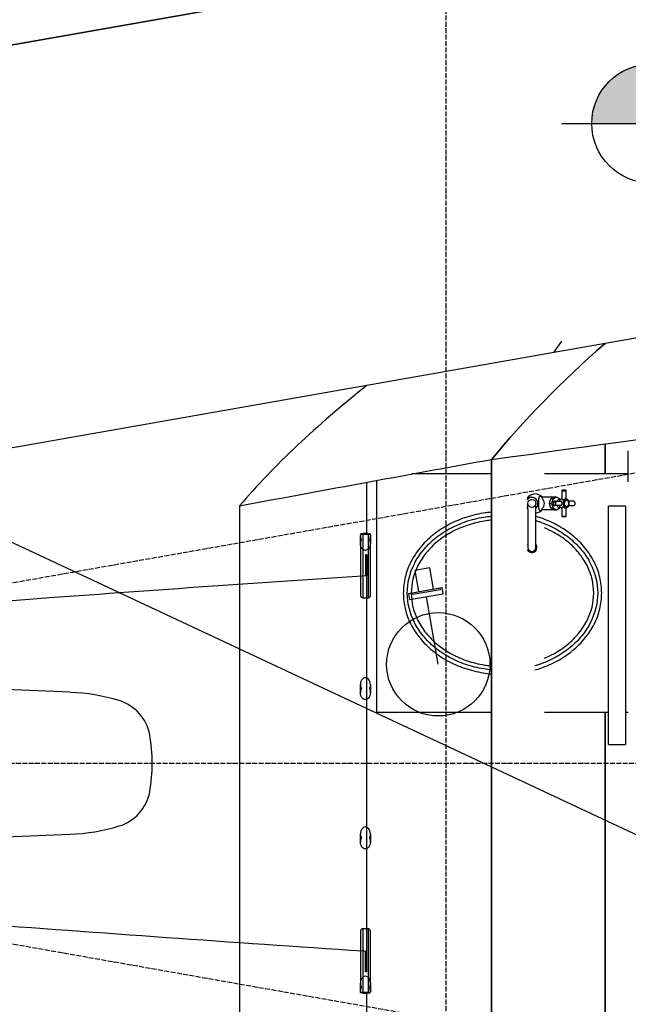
# Model space of a CAD drawing. Extents: x 109676 to 150640, y -94043 to -57043.
# Tile 7 of 39: x 123780 to 125314, y -76150 to -73669. Entities that reach past the tile are written whole.
import ezdxf

# ---------------------------------------------------------------- set-up
doc = ezdxf.new("R2010")
doc.units = 0
doc.linetypes.add('_TRAÇO_-_PONTO', pattern=[16, 12, -2, 0, -2])
doc.layers.get('0').update_dxf_attribs({"linetype": 'CONTINUOUS'})
doc.layers.get('DEFPOINTS').update_dxf_attribs({"linetype": 'CONTINUOUS'})
for name, color, linetype in [('A-ANNO-DIMS', 1, 'CONTINUOUS'), ('A-GLAZ', 6, 'CONTINUOUS'), ('A-MASS', 5, 'CONTINUOUS'), ('A-WALL', 2, 'CONTINUOUS'), ('C-TOPO', 2, 'CONTINUOUS'), ('C-TOPO-MAJR', 2, 'CONTINUOUS'), ('E-LITE-EQPM', 4, 'CONTINUOUS'), ('I-FURN', 2, 'CONTINUOUS'), ('P-SANR-FIXT', 6, 'CONTINUOUS'), ('S-FNDN-FTNG', 4, 'CONTINUOUS'), ('S-GRID', 1, 'CONTINUOUS')]:
    doc.layers.add(name, color=color, linetype=linetype)
doc.styles.add('ARIAL_NARROW_2', font='ARIALN.TTF', dxfattribs={"height": 150})
doc.dimstyles.new('DIAGONAL_-_2_5MM_ARIAL_3', dxfattribs={"dimscale": 304.8, "dimtxt": 153.514646, "dimasz": 0.246063, "dimexe": 0.590551, "dimexo": 0.369094, "dimgap": 0.246063, "dimtad": 1, "dimlfac": 0.001, "dimrnd": 0.01, "dimzin": 0, "dimtxsty": 'ARIAL_NARROW_2', "dimblk1": 'OBLIQUE', "dimblk2": 'OBLIQUE', "dimsah": 1, "dimcen": 0.09, "dimdle": 0.590551, "dimazin": 3, "dimtfac": 1, "dimtdec": 4, "dimtix": 1, "dimtmove": 0, "dimatfit": 3, "dimtvp": 1, "dimtolj": 1, "dimtzin": 0})
doc.dimstyles.new('DIAGONAL_-_2_5MM_ARIAL_4', dxfattribs={"dimscale": 304.8, "dimtxt": 153.514646, "dimasz": 0.246063, "dimexe": 0.590551, "dimexo": 0.369094, "dimgap": 0.246063, "dimtad": 1, "dimlfac": 0.001, "dimrnd": 0.01, "dimzin": 0, "dimtxsty": 'ARIAL_NARROW_2', "dimblk1": 'OBLIQUE', "dimblk2": 'OBLIQUE', "dimsah": 1, "dimcen": 0.09, "dimdle": 0.590551, "dimazin": 3, "dimtfac": 1, "dimtdec": 4, "dimtix": 1, "dimtmove": 0, "dimatfit": 3, "dimtvp": 1, "dimtolj": 1, "dimtzin": 0})

# ---------------------------------------------------------------- blocks, each defined once
blk = doc.blocks.new('BACIA_SANITÁRIA_CAIXA_ACOP')
at = {"layer": 'P-SANR-FIXT'}
for p, q in [((42.4, 0), (42.4, -5)), ((102.4, 0), (42.4, 0)), ((42.4, -5), (52.4, -15)), ((102.4, -5), (42.4, -5)), ((52.4, -15), (52.4, -30)), ((92.4, -15), (52.4, -15)), ((92.4, -15), (102.4, -5)), ((92.4, -30), (92.4, -15)), ((102.4, -5), (102.4, 0)), ((-118.7, -30), (-118.7, -208.3)), ((263.2, -30), (-118.5, -30)), ((-118.5, -30), (-118.5, -55)), ((263.2, -55), (263.2, -30)), ((263.2, -214.1), (263.2, -55)), ((26.5, -200), (118.2, -200)), ((-118.3, -229.2), (-106.4, -512.9)), ((251.2, -512.9), (262.8, -235))]:
    blk.add_line(p, q, dxfattribs=at)
for centre, radius, start, end in [((26.5, -55), 145, 180, 270), ((118.2, -55), 145, 270, 360), ((381.3, -208.3), 500, 180, 182.3918), ((-236.8, -214.1), 500, 357.6082, 360), ((395.3, -492), 502.2, 182.3918, 196.7461), ((-250.6, -492), 502.2, 343.2539, 357.6082), ((20.2, -604.8), 110.5, 196.7461, 259.6895), ((124.5, -604.8), 110.5, 280.3105, 343.2539), ((72.4, -318.3), 401.7, 259.6895, 270), ((72.4, -318.3), 401.7, 270, 280.3105)]:
    blk.add_arc(centre, radius, start, end, dxfattribs=at)
blk = doc.blocks.new('ESPELHO_CRISTAL_COM_MOLDUR')
at = {"layer": 'I-FURN'}
for p, q in [((-300, 0), (300, 0)), ((-300, 0), (-300, -42.7)), ((300, -42.7), (300, 0)), ((300, -42.7), (-300, -42.7))]:
    blk.add_line(p, q, dxfattribs=at)
blk = doc.blocks.new('BANCADA_LINEAR_COM_CUBA_-0')
at = {"layer": 'P-SANR-FIXT'}
for p, q in [((-27.3, 300), (-228.3, 300)), ((317.2, 300), (106, 300)), ((-317.2, 283.7), (-317.2, -300)), ((-317.2, -300), (-27.3, -300)), ((106, -300), (267.2, -300)), ((309.9, -300), (317.2, -300))]:
    blk.add_line(p, q, dxfattribs=at)
blk = doc.blocks.new('CUBA_DE_APOIO_CILÍNDRICA_-')
at = {"layer": 'P-SANR-FIXT'}
for points, knots in [([(-27.5, 203.8), (-34.6, 203.1), (-57.9, 200.2), (-96.3, 190.6), (-139.8, 171.6), (-177.9, 145.9), (-209.2, 114.6), (-232.5, 79), (-246.8, 40.3), (-251.6, 0), (-246.8, -40.3), (-232.5, -79), (-209.2, -114.6), (-177.9, -145.9), (-139.8, -171.6), (-96.3, -190.6), (-57.9, -200.2), (-34.6, -203.1), (-27.5, -203.8)], [3.251669, 3.251669, 3.251669, 3.251669, 3.337942, 3.534292, 3.730641, 3.926991, 4.12334, 4.31969, 4.516039, 4.712389, 4.908739, 5.105088, 5.301438, 5.497787, 5.694137, 5.890486, 6.086836, 6.173109, 6.173109, 6.173109, 6.173109]), ([(-27.5, -193.7), (-34.1, -193.1), (-56.3, -190.3), (-93.1, -181.1), (-135, -162.7), (-171.6, -138.1), (-201.4, -108.2), (-230.8, -63.1), (-246.1, 0), (-230.8, 63.1), (-201.4, 108.2), (-171.6, 138.1), (-138.5, 160.3), (-115.1, 171.3), (-105, 175.3)], [-6.169345, -6.169345, -6.169345, -6.169345, -6.086836, -5.890486, -5.694137, -5.497787, -5.301438, -5.105088, -4.712389, -4.31969, -4.12334, -3.926991, -3.730641, -3.591258, -3.591258, -3.591258, -3.591258]), ([(-30.6, 183.3), (-35.6, 182.8), (-55.7, 180.1), (-81.8, 173.6), (-101.8, 165.9), (-107.8, 163.3)], [3.272992, 3.272992, 3.272992, 3.272992, 3.3379422, 3.5342917, 3.622613, 3.622613, 3.622613, 3.622613]), ([(-104.8, 175.4), (-100.7, 177), (-82.2, 183.8), (-56.3, 190.3), (-34.1, 193.1), (-27.5, 193.7)], [-3.5903916, -3.5903916, -3.5903916, -3.5903916, -3.5342917, -3.3379422, -3.2554333, -3.2554333, -3.2554333, -3.2554333]), ([(84.9, 182.4), (87.4, 181.6), (104.6, 176), (135, 162.7), (171.6, 138.1), (201.4, 108.2), (230.8, 63.1), (246.1, 0), (230.8, -63.1), (201.4, -108.2), (171.6, -138.1), (135, -162.7), (103.7, -176.5), (85.4, -182.2), (81.8, -183.3)], [-2.782667, -2.782667, -2.782667, -2.782667, -2.748894, -2.552544, -2.356194, -2.159845, -1.963495, -1.570796, -1.178097, -0.981748, -0.785398, -0.589049, -0.392699, -0.345349, -0.345349, -0.345349, -0.345349]), ([(173.6, -147.6), (174.6, -146.7), (187.4, -136.4), (209.2, -114.6), (232.5, -79), (246.8, -40.3), (251.6, 0), (246.8, 40.3), (232.5, 79), (209.2, 114.6), (177.9, 145.9), (139.8, 171.6), (107.4, 185.8), (88.5, 191.7), (84.9, 192.8)], [0.767314, 0.767314, 0.767314, 0.767314, 0.785398, 0.981748, 1.178097, 1.374447, 1.570796, 1.767146, 1.963495, 2.159845, 2.356194, 2.552544, 2.748894, 2.795147, 2.795147, 2.795147, 2.795147]), ([(-108.3, 163.1), (-115.5, 160), (-135.6, 150.3), (-165.2, 130.3), (-193.6, 101.9), (-221.4, 59.1), (-235.7, 0), (-221.4, -59.1), (-193.6, -101.9), (-165.9, -129.6), (-143.6, -144.8), (-132.2, -151.3)], [3.624915, 3.624915, 3.624915, 3.624915, 3.730641, 3.926991, 4.12334, 4.31969, 4.712389, 5.105088, 5.301438, 5.497787, 5.679033, 5.679033, 5.679033, 5.679033]), ([(106.3, -164), (114.2, -160.7), (135, -150.7), (165.2, -130.3), (193.6, -101.9), (221.4, -59.1), (235.7, 0), (221.4, 59.1), (193.6, 101.9), (165.2, 130.3), (135, 150.6), (114.2, 160.6), (106.3, 164)], [0.47372, 0.47372, 0.47372, 0.47372, 0.589049, 0.785398, 0.981748, 1.178097, 1.570796, 1.963495, 2.159845, 2.356194, 2.552544, 2.66777, 2.66777, 2.66777, 2.66777]), ([(81.8, -193.7), (86.5, -192.4), (106.4, -186.2), (138.1, -172.3), (162.2, -156.4), (172.7, -148.2)], [0.3333398, 0.3333398, 0.3333398, 0.3333398, 0.3926991, 0.5890486, 0.7626323, 0.7626323, 0.7626323, 0.7626323]), ([(-131.5, -151.7), (-130.7, -152.1), (-123.3, -156.2), (-115.5, -160), (-108.3, -163.1)], [5.6827114, 5.6827114, 5.6827114, 5.6827114, 5.6941367, 5.7998634, 5.7998634, 5.7998634, 5.7998634]), ([(-107.8, -163.4), (-101.7, -165.9), (-81.8, -173.6), (-55.7, -180.1), (-35.6, -182.8), (-30.6, -183.3)], [5.8022696, 5.8022696, 5.8022696, 5.8022696, 5.8904862, 6.0868358, 6.1517861, 6.1517861, 6.1517861, 6.1517861])]:
    blk.add_open_spline(points, degree=3, knots=knots, dxfattribs=at)
blk = doc.blocks.new('TORNEIRA_DE_MESA_PARA_COPA')
at = {"layer": 'P-SANR-FIXT'}
for p, q in [((66.8, 32.1), (66.8, 11)), ((66.8, 32.1), (77.8, 32.1)), ((76.9, 33.1), (67.8, 33.1)), ((77.7, 11), (77.9, 32.1)), ((1.5, -23.8), (1.5, 0)), ((17.7, 15.5), (15.9, 15.5)), ((46.1, 15.5), (17.7, 15.5)), ((38.5, 11.3), (35.1, 0)), ((35.1, 0), (41.1, 0)), ((35.1, 0), (38.5, -11.3)), ((46.1, 15.5), (38.5, 11.3)), ((38.5, 11.3), (44.6, 11.3)), ((44.6, 11.3), (41.1, 0)), ((41.1, 0), (44.6, -11.3)), ((53, 16), (44.6, 11.3)), ((46.9, 16), (46.1, 15.5)), ((53, 16), (46.9, 16)), ((48.6, 5.5), (65.3, 5.5)), ((61.4, 11.3), (53, 16)), ((61.7, 10.1), (61.4, 11.3)), ((63, 9.7), (61.7, 10.1)), ((66.8, 11), (66.8, 10)), ((96.1, 5.5), (84.8, 5.5)), ((-18.9, -15), (-18.9, -0.6)), ((-18.9, -15), (-18.9, -103.4)), ((1.5, -103.4), (1.5, -23.8)), ((17.7, -15.5), (15.9, -15.5)), ((17.7, -15.5), (46.1, -15.5)), ((46.1, -15.5), (38.5, -11.3)), ((38.8, -11.3), (44.6, -11.3)), ((44.6, -11.3), (53, -16)), ((46.1, -15.5), (46.9, -16)), ((46.9, -16), (53, -16)), ((65.3, -5.5), (48.6, -5.5)), ((53, -16), (61.4, -11.3)), ((61.4, -11.3), (61.7, -10.1)), ((61.7, -10.1), (63, -9.6)), ((66.8, -11), (66.8, -10)), ((66.8, -11), (66.8, -32.1)), ((77.9, -32.1), (77.7, -11)), ((84.8, -5.5), (96.1, -5.5)), ((66.8, -32.1), (77.9, -32.1)), ((67.8, -33.1), (76.9, -33.1)), ((-18.9, -103.4), (-18.9, -111.2)), ((1.5, -110.7), (1.5, -103.4))]:
    blk.add_line(p, q, dxfattribs=at)
blk.add_circle((-8.7, 0), 10.2, dxfattribs=at)
for centre, radius, start, end in [((67.8, 32.1), 1, 93.2473, 180), ((76.9, 32.1), 1, 0.0015, 86.9203), ((-8.7, 0), 15.2, 312.3552, 143.8235), ((-8.7, 0), 15.5, 311.1986, 140.7666), ((-0.4, 0), 23.9, 40.6224, 147.2632), ((16.1, 13.3), 7.61, 164.0224, 187.9776), ((-133.2, 0), 142.3, 355.0689, 4.9311), ((11.5, 14.6), 2.79, 83.9776, 164.0224), ((10.7, 7.5), 9.98, 54.0224, 83.9776), ((16.4, 15.1), 0.697, 141.2548, 222.7452), ((-7.7, -7.2), 32.2, 27.2548, 42.7452), ((6.3, 0), 16.4, 333.4642, 27.2548), ((71.2, 0), 12.6, 130.1568, 154.1209), ((67.2, 4), 7.08, 93.1255, 126.3866), ((68.2, 11.7), 2.15, 230.2053, 279.7331), ((61.3, 52.2), 43.2, 279.7331, 286.2129), ((76.9, -4.8), 15.9, 87.027, 102.973), ((76.8, 2.5), 8.6, 20.6642, 83.5588), ((71.5, 0), 14.4, 337.4343, 22.5657), ((-8.7, 0), 15.2, 214.494, 227.7379), ((-8.7, 0), 15.5, 216.3889, 228.8907), ((-0.4, 0), 23.9, 212.4328, 219.0231), ((-0.4, 0), 23.9, 274.6154, 319.3776), ((16.1, -13.3), 7.61, 172.0224, 195.9776), ((11.5, -14.6), 2.79, 195.9776, 276.0224), ((10.7, -7.5), 9.98, 276.0224, 305.9776), ((16.4, -15.1), 0.697, 137.2548, 218.7452), ((-7.7, 7.2), 32.2, 317.2548, 333.1103), ((71.2, 0), 12.6, 205.8778, 229.8432), ((67.1, -4.2), 6.82, 232.9643, 267.5235), ((68.2, -11.7), 2.15, 80.2669, 129.7947), ((61.3, -52.2), 43.2, 73.7871, 80.2669), ((76.9, 4.8), 15.9, 257.027, 273.5391), ((77.2, -3), 7.99, 273.7266, 342.0504), ((67.8, -32.1), 1, 180.0029, 266.6789), ((76.9, -32.1), 1, 272.9671, 359.9941), ((-8.7, -111.2), 12.6, 201.1324, 0), ((-7.4, -111.2), 13.9, 145.989, 157.326), ((-8.7, -110.6), 10.2, 183.4358, 359.6889), ((-10, -111.2), 13.9, 0, 33.8784)]:
    blk.add_arc(centre, radius, start, end, dxfattribs=at)
for centre, major_axis, ratio, start_param, end_param in [((48.6, 0), (0, 5.51), 0.732568, 0, 3.141593), ((47.8, 0), (0, 4.5), 0.677216, 0, 3.141593), ((47.8, 0), (0, 4.5), 0.672378, 3.141593, 6.283185), ((48.6, 0), (0, 5.51), 0.671777, 3.141593, 6.283155), ((60.5, 0), (0, 10.2), 0.742276, 6.108904, 7.284407), ((65.3, 0), (0, 5.51), 0.480686, 3.141614, 6.283185), ((77.7, 0), (0, 11), 0.744989, 0, 3.160638), ((78.4, 0), (0, 8.07), 0.830525, 0, 3.141593), ((78.4, 0), (0, 8.07), 0.745581, 0, 3.141593), ((78.4, 0), (0, 8.07), 0.736208, 3.141593, 6.283185), ((60.5, 0), (0, 10.2), 0.742276, 2.140313, 3.300257)]:
    blk.add_ellipse(centre, major_axis=major_axis, ratio=ratio, start_param=start_param, end_param=end_param, dxfattribs=at)
blk.add_open_spline([(96.1, -5.5), (96.7, -5.5), (97.8, -5.2), (99.2, -3.8), (100.1, -1.8), (100.3, 0.5), (99.8, 2.6), (98.9, 4.2), (97.6, 5.3), (96.6, 5.5), (96.1, 5.5)], degree=3, knots=[0, 0, 0, 0, 0.133333, 0.266667, 0.4, 0.533333, 0.65, 0.766667, 0.883333, 1, 1, 1, 1], dxfattribs=at)
blk = doc.blocks.new('SAPATA_DISTRIBUÍDA_-_CÔNIC')
at = {"layer": 'S-FNDN-FTNG'}
h = blk.add_hatch(dxfattribs=at)
h.set_pattern_fill('AREIA', color=256, style=0, pattern_type=2)
h.set_pattern_definition([(353.863, (-109481.05, 57362.83), (624.6907, 52.95922), [25.055, -430.483, -2885.069]), (353.863, (-109481.05, 57362.83), (624.6907, 52.95922), [-455.537, 25.055, -430.483, -2429.532]), (353.863, (-109481.05, 57362.83), (624.6907, 52.95922), [-911.074, 25.055, -886.02, -1518.457]), (353.863, (-109481.05, 57362.83), (624.6907, 52.95922), [-1822.149, 25.055, -430.483, -1062.92]), (353.863, (-109481.05, 57362.83), (624.6907, 52.95922), [-2277.686, 25.055, -278.637, -759.229]), (353.863, (-109481.05, 57362.83), (624.6907, 52.95922), [-2581.377, 25.055, -734.174]), (117.546, (-109244.2, 57397.42), (-371.08606, 395.96385), [20.51, -352.404, -2361.787]), (117.546, (-109244.2, 57397.42), (-371.08606, 395.96385), [-372.914, 20.51, -352.404, -1988.873]), (117.546, (-109244.2, 57397.42), (-371.08606, 395.96385), [-745.828, 20.51, -725.317, -1243.046]), (117.546, (-109244.2, 57397.42), (-371.08606, 395.96385), [-1491.655, 20.51, -352.404, -870.132]), (117.546, (-109244.2, 57397.42), (-371.08606, 395.96385), [-1864.569, 20.51, -228.099, -621.523]), (117.546, (-109244.2, 57397.42), (-371.08606, 395.96385), [-2113.178, 20.51, -601.013]), (225.15, (-109127.13, 57625.09), (-253.60746, -448.92875), [21.873, -375.816, -2518.697]), (225.15, (-109127.13, 57625.09), (-253.60746, -448.92875), [-397.689, 21.873, -375.816, -2121.008]), (225.15, (-109127.13, 57625.09), (-253.60746, -448.92875), [-795.378, 21.873, -773.505, -1325.63]), (225.15, (-109127.13, 57625.09), (-253.60746, -448.92875), [-1590.756, 21.873, -375.816, -927.941]), (225.15, (-109127.13, 57625.09), (-253.60746, -448.92875), [-1988.445, 21.873, -243.253, -662.815]), (225.15, (-109127.13, 57625.09), (-253.60746, -448.92875), [-2253.571, 21.873, -640.942])])
h.paths.add_polyline_path([(63.3, 334.4), (334.4, 334.4), (359, 359), (64.4, 334.5)], flags=0)
h = blk.add_hatch(dxfattribs=at)
h.set_pattern_fill('AREIA', color=256, style=0, pattern_type=2)
h.set_pattern_definition([(343.871, (-67537.23, 95355.04), (490.53955, 14.38175), [19.938, -342.575, -2295.919]), (343.871, (-67537.23, 95355.04), (490.53955, 14.38175), [-362.513, 19.938, -342.575, -1933.405]), (343.871, (-67537.23, 95355.04), (490.53955, 14.38175), [-725.027, 19.938, -705.089, -1208.378]), (343.871, (-67537.23, 95355.04), (490.53955, 14.38175), [-1450.054, 19.938, -342.575, -845.865]), (343.871, (-67537.23, 95355.04), (490.53955, 14.38175), [-1812.567, 19.938, -221.737, -604.189]), (343.871, (-67537.23, 95355.04), (490.53955, 14.38175), [-2054.243, 19.938, -584.251]), (103.65, (-67350, 95379.01), (-254.99871, 536.84166), [24.71, -424.554, -2845.337]), (103.65, (-67350, 95379.01), (-254.99871, 536.84166), [-449.264, 24.71, -424.554, -2396.073]), (103.65, (-67350, 95379.01), (-254.99871, 536.84166), [-898.528, 24.71, -873.818, -1497.546]), (103.65, (-67350, 95379.01), (-254.99871, 536.84166), [-1797.055, 24.71, -424.554, -1048.282]), (103.65, (-67350, 95379.01), (-254.99871, 536.84166), [-2246.319, 24.71, -274.8, -748.773]), (103.65, (-67350, 95379.01), (-254.99871, 536.84166), [-2545.828, 24.71, -724.063]), (234.202, (-67239.53, 95659.54), (-235.53635, -551.22865), [22.776, -391.328, -2622.654]), (234.202, (-67239.53, 95659.54), (-235.53635, -551.22865), [-414.103, 22.776, -391.328, -2208.55]), (234.202, (-67239.53, 95659.54), (-235.53635, -551.22865), [-828.206, 22.776, -805.431, -1380.344]), (234.202, (-67239.53, 95659.54), (-235.53635, -551.22865), [-1656.413, 22.776, -391.328, -966.241]), (234.202, (-67239.53, 95659.54), (-235.53635, -551.22865), [-2070.516, 22.776, -253.293, -690.172]), (234.202, (-67239.53, 95659.54), (-235.53635, -551.22865), [-2346.585, 22.776, -667.396])])
h.paths.add_polyline_path([(334.4, 334.4), (356.2, 334.4), (359, 359), (354, 354)], flags=0)
blk.add_line((334.4, 334.4), (359, 359), dxfattribs=at)
blk = doc.blocks.new('M_LUMINÁRIA_DE_PAREDE_-_AR')
at = {"layer": 'E-LITE-EQPM'}
for p, q in [((131651.6, -74221.6), (131736.5, -74206.6)), ((131651.6, -74221.6), (131654.3, -74237.2)), ((131654.3, -74237.2), (131739.3, -74222.2)), ((131739.3, -74222.2), (131736.5, -74206.6)), ((131726.9, -74400.1), (131696.9, -74229.7))]:
    blk.add_line(p, q, dxfattribs=at)
blk.add_circle((131726.9, -74400.1), 130.2, dxfattribs=at)
blk = doc.blocks.new('PONTO_DE_ARANDELA_-_ARANDE')
at = {"layer": 'E-LITE-EQPM'}
for p, q in [((124334.4, -75050.8), (124296.9, -75057.4)), ((124296.9, -75057.4), (124306.2, -75110.6)), ((124343.8, -75104), (124334.4, -75050.8)), ((124290.6, -75113.3), (124359.4, -75101.2)), ((124291.4, -75118), (124290.6, -75113.3)), ((124360.2, -75105.9), (124291.4, -75118)), ((124359.4, -75101.2), (124360.2, -75105.9))]:
    blk.add_line(p, q, dxfattribs=at)
blk = doc.blocks.new('SPOT_ELEVATIONS_-_SPOT_ELE')
at = {"layer": 'A-ANNO-DIMS'}
h = blk.add_hatch(color=256, dxfattribs=at)
edge = h.paths.add_edge_path(flags=0)
edge.add_line((0, 0), (-2, 0))
edge.add_arc((0, 0), 2, 90, 180, ccw=False)
edge.add_line((0, 2), (0, 0))
h = blk.add_hatch(color=256, dxfattribs=at)
edge = h.paths.add_edge_path(flags=0)
edge.add_line((0, 0), (2, 0))
edge.add_arc((0, 0), 2, 270, 360, ccw=False)
edge.add_line((0, -2), (0, 0))
for p, q in [((0, -3), (0, 3)), ((-3, 0), (14, 0))]:
    blk.add_line(p, q, dxfattribs=at)
blk.add_circle((0, 0), 2, dxfattribs=at)
blk = doc.blocks.new('_OBLIQUE')
at = {"color": 0, "linetype": 'BYBLOCK'}
blk.add_line((-0.5, -0.5), (0.5, 0.5), dxfattribs=at)
blk = doc.blocks.new('*D105')
at = {"layer": 'A-ANNO-DIMS', "color": 0}
for p, q in [((140237.8, -75543), (141079.3, -75543)), ((140320.9, -78917.8), (140777, -78998.2))]:
    blk.add_line(p, q, dxfattribs=at)
blk.add_arc((121181.5, -75543), 19717.7, 350, 360, dxfattribs=at)
at = {"layer": 'DEFPOINTS', "color": 0}
for p in [(121181.5, -75543), (140125.3, -75543), (140765.9, -77832.1), (140210.1, -78898.3)]:
    blk.add_point(p, dxfattribs=at)
at = {"layer": 'A-ANNO-DIMS', "color": 0, "xscale": 75, "yscale": 75, "zscale": 75}
for p, rotation in [((140899.3, -75543), 89.99999999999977), ((140599.7, -78967), 259.9999999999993)]:
    blk.add_blockref('_OBLIQUE', p, dxfattribs=dict(at, rotation=rotation))
at = {"layer": 'A-ANNO-DIMS', "color": 0, "insert": (140673.2, -77248.3), "char_height": 150, "width": 327.498, "attachment_point": 5, "rotation": 85, "style": 'ARIAL_NARROW_2'}
blk.add_mtext('\\A1;10°', dxfattribs=at)
blk = doc.blocks.new('*D106')
at = {"layer": 'A-ANNO-DIMS', "color": 0}
for p, q in [((140320.9, -72168.2), (140777, -72087.8)), ((140237.8, -75543), (141079.3, -75543))]:
    blk.add_line(p, q, dxfattribs=at)
blk.add_arc((121181.5, -75543), 19717.7, 360, 10, dxfattribs=at)
at = {"layer": 'DEFPOINTS', "color": 0}
for p in [(140210.1, -72187.8), (140865.9, -74396.5), (121181.5, -75543), (140125.3, -75543)]:
    blk.add_point(p, dxfattribs=at)
at = {"layer": 'A-ANNO-DIMS', "color": 0, "xscale": 75, "yscale": 75, "zscale": 75}
for p, rotation in [((140599.7, -72119.1), 100.0000000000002), ((140899.3, -75543), 269.9999999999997)]:
    blk.add_blockref('_OBLIQUE', p, dxfattribs=dict(at, rotation=rotation))
at = {"layer": 'A-ANNO-DIMS', "color": 0, "insert": (140975.2, -73811.3), "char_height": 150, "width": 327.498, "attachment_point": 5, "rotation": 275, "style": 'ARIAL_NARROW_2'}
blk.add_mtext('\\A1;10°', dxfattribs=at)

msp = doc.modelspace()

# ---------------------------------------------------------------- linework, layer by layer
at = {"layer": 'A-GLAZ'}
for p, q in [((124639.182, -74968.722, -671.613), (124639.182, -74978.939, -671.613)), ((124639.182, -74978.939, -671.613), (124639.182, -74968.722, -671.613)), ((124639.375, -74965.691, -671.613), (124663.989, -74965.691, -671.613)), ((124645.163, -74965.691, -671.613), (124645.163, -75070.4, -671.613)), ((124658.201, -74965.691, -671.613), (124645.163, -74965.691, -671.613)), ((124658.201, -74965.691, -671.613), (124658.201, -75126.2, -671.613)), ((124664.182, -74978.939, -671.613), (124664.182, -74968.722, -671.613)), ((124664.182, -74968.722, -671.613), (124664.182, -74978.939, -671.613)), ((124639.182, -74978.939, -671.613), (124639.182, -74989.157, -671.613)), ((124639.182, -74989.157, -671.613), (124639.182, -74978.939, -671.613)), ((124639.182, -74978.939, -671.613), (124639.182, -75120.982, -671.613)), ((124639.182, -74978.939, -671.613), (124639.182, -74993.398, -671.613)), ((124639.182, -74978.939, -671.613), (124639.182, -75065.915, -671.613)), ((124639.182, -74993.398, -671.613), (124639.182, -75003.615, -671.613)), ((124664.182, -74989.157, -671.613), (124664.182, -74978.939, -671.613)), ((124664.182, -74978.939, -671.613), (124664.182, -74989.157, -671.613)), ((124664.182, -75120.982, -671.613), (124664.182, -74978.939, -671.613)), ((124664.182, -74993.398, -671.613), (124664.182, -74978.939, -671.613)), ((124664.182, -75120.982, -671.613), (124664.182, -74978.939, -671.613)), ((124664.182, -75003.611, -671.613), (124664.182, -74993.398, -671.613)), ((124639.182, -75070.811, -671.613), (124639.182, -75120.982, -671.613)), ((124645.163, -75070.41, -671.613), (124645.163, -75126.2, -671.613)), ((124645.163, -75126.2, -671.613), (124658.201, -75126.2, -671.613)), ((124639.182, -75344.779, -671.613), (124639.182, -75354.997, -671.613)), ((124639.182, -75354.997, -671.613), (124639.182, -75344.779, -671.613)), ((124639.182, -75354.997, -671.613), (124639.182, -75365.215, -671.613)), ((124639.182, -75365.215, -671.613), (124639.182, -75354.997, -671.613)), ((124664.182, -75354.997, -671.613), (124664.182, -75344.779, -671.613)), ((124664.182, -75344.779, -671.613), (124664.182, -75354.997, -671.613)), ((124664.182, -75365.215, -671.613), (124664.182, -75354.997, -671.613)), ((124664.182, -75354.997, -671.613), (124664.182, -75365.215, -671.613)), ((124639.182, -75720.836, -671.613), (124639.182, -75731.054, -671.613)), ((124639.182, -75731.054, -671.613), (124639.182, -75720.836, -671.613)), ((124639.182, -75731.054, -671.613), (124639.182, -75741.272, -671.613)), ((124639.182, -75741.272, -671.613), (124639.182, -75731.054, -671.613)), ((124664.182, -75731.054, -671.613), (124664.182, -75720.836, -671.613)), ((124664.182, -75720.836, -671.613), (124664.182, -75731.054, -671.613)), ((124664.182, -75741.272, -671.613), (124664.182, -75731.054, -671.613)), ((124664.182, -75731.054, -671.613), (124664.182, -75741.272, -671.613)), ((124645.163, -75959.851, -671.613), (124645.163, -76120.36, -671.613)), ((124658.201, -75959.851, -671.613), (124645.163, -75959.851, -671.613)), ((124658.201, -75959.851, -671.613), (124658.201, -76120.36, -671.613)), ((124639.182, -75965.069, -671.613), (124639.182, -76107.112, -671.613)), ((124639.182, -75965.069, -671.613), (124639.182, -76015.24, -671.613)), ((124664.182, -76107.112, -671.613), (124664.182, -75965.069, -671.613)), ((124664.182, -76107.112, -671.613), (124664.182, -75965.069, -671.613)), ((124639.182, -76020.147, -671.613), (124639.182, -76107.112, -671.613)), ((124639.182, -76082.44, -671.613), (124639.182, -76092.654, -671.613)), ((124664.182, -76092.654, -671.613), (124664.182, -76083.235, -671.613)), ((124639.182, -76092.654, -671.613), (124639.182, -76107.112, -671.613)), ((124639.182, -76096.894, -671.613), (124639.182, -76107.112, -671.613)), ((124639.182, -76107.112, -671.613), (124639.182, -76096.894, -671.613)), ((124639.182, -76107.112, -671.613), (124639.182, -76117.329, -671.613)), ((124639.182, -76117.329, -671.613), (124639.182, -76107.112, -671.613)), ((124664.182, -76107.112, -671.613), (124664.182, -76092.654, -671.613)), ((124664.182, -76107.112, -671.613), (124664.182, -76096.894, -671.613)), ((124664.182, -76096.894, -671.613), (124664.182, -76107.112, -671.613)), ((124664.182, -76117.329, -671.613), (124664.182, -76107.112, -671.613)), ((124664.182, -76107.112, -671.613), (124664.182, -76117.329, -671.613)), ((124645.008, -76120.36, -671.613), (124639.375, -76120.36, -671.613)), ((124645.163, -76120.36, -671.613), (124658.201, -76120.36, -671.613)), ((124658.201, -76120.36, -671.613), (124645.163, -76120.36, -671.613)), ((124663.989, -76120.36, -671.613), (124658.491, -76120.36, -671.613))]:
    msp.add_line(p, q, dxfattribs=at)
at = {"layer": 'A-GLAZ', "elevation": -671.613, "flags": 128}
for points in [[(124639.375, -74965.691), (124639.231, -74967.201), (124639.182, -74968.722)], [(124641.592, -74978.939), (124640.273, -74975.795), (124639.458, -74972.338), (124639.182, -74968.722)], [(124664.182, -74968.722), (124663.906, -74972.338), (124663.091, -74975.795), (124661.772, -74978.939)], [(124663.989, -74965.691), (124664.134, -74967.201), (124664.182, -74968.722)], [(124641.592, -74978.939), (124640.273, -74982.084), (124639.458, -74985.541), (124639.182, -74989.157)], [(124664.182, -74989.157), (124663.869, -74993.009), (124662.944, -74996.668), (124661.455, -74999.95), (124659.476, -75002.691), (124657.106, -75004.753), (124654.464, -75006.034), (124651.682, -75006.468), (124648.901, -75006.034), (124646.259, -75004.753), (124643.889, -75002.691), (124641.909, -74999.95), (124640.42, -74996.668), (124639.496, -74993.009), (124639.182, -74989.157)], [(124661.772, -74978.939), (124663.091, -74982.084), (124663.906, -74985.541), (124664.182, -74989.157)], [(124664.182, -75344.779), (124663.869, -75340.927), (124662.944, -75337.268), (124661.455, -75333.986), (124659.476, -75331.245), (124657.106, -75329.183), (124654.464, -75327.902), (124651.682, -75327.468), (124648.901, -75327.902), (124646.259, -75329.183), (124643.889, -75331.245), (124641.909, -75333.986), (124640.42, -75337.268), (124639.496, -75340.927), (124639.182, -75344.779)], [(124639.182, -75344.779), (124639.458, -75348.395), (124640.273, -75351.852), (124641.592, -75354.997)], [(124641.592, -75354.997), (124640.273, -75358.141), (124639.458, -75361.598), (124639.182, -75365.215)], [(124664.182, -75365.215), (124663.869, -75369.067), (124662.944, -75372.725), (124661.455, -75376.008), (124659.476, -75378.749), (124657.106, -75380.811), (124654.464, -75382.091), (124651.682, -75382.525), (124648.901, -75382.091), (124646.259, -75380.811), (124643.889, -75378.749), (124641.909, -75376.008), (124640.42, -75372.725), (124639.496, -75369.067), (124639.182, -75365.215)], [(124664.182, -75344.779), (124663.906, -75348.395), (124663.091, -75351.852), (124661.772, -75354.997)], [(124661.772, -75354.997), (124663.091, -75358.141), (124663.906, -75361.598), (124664.182, -75365.215)], [(124664.182, -75720.836), (124663.869, -75716.985), (124662.944, -75713.326), (124661.455, -75710.044), (124659.476, -75707.303), (124657.106, -75705.24), (124654.464, -75703.96), (124651.682, -75703.526), (124648.901, -75703.96), (124646.259, -75705.24), (124643.889, -75707.303), (124641.909, -75710.044), (124640.42, -75713.326), (124639.496, -75716.985), (124639.182, -75720.836)], [(124639.182, -75720.836), (124639.458, -75724.453), (124640.273, -75727.91), (124641.592, -75731.054)], [(124641.592, -75731.054), (124640.273, -75734.199), (124639.458, -75737.656), (124639.182, -75741.272)], [(124664.182, -75720.836), (124663.906, -75724.453), (124663.091, -75727.91), (124661.772, -75731.054)], [(124661.772, -75731.054), (124663.091, -75734.199), (124663.906, -75737.656), (124664.182, -75741.272)], [(124664.182, -75741.272), (124663.869, -75745.124), (124662.944, -75748.783), (124661.455, -75752.065), (124659.476, -75754.806), (124657.106, -75756.868), (124654.464, -75758.149), (124651.682, -75758.583), (124648.901, -75758.149), (124646.259, -75756.868), (124643.889, -75754.806), (124641.909, -75752.065), (124640.42, -75748.783), (124639.496, -75745.124), (124639.182, -75741.272)], [(124658.243, -76082.159), (124657.106, -76081.298), (124654.464, -76080.017), (124651.682, -76079.583), (124648.901, -76080.017), (124646.259, -76081.298), (124643.889, -76083.36), (124641.909, -76086.101), (124640.42, -76089.383), (124639.496, -76093.042), (124639.182, -76096.894)], [(124664.182, -76096.894), (124663.869, -76093.042), (124662.944, -76089.383), (124661.455, -76086.101), (124659.476, -76083.36), (124658.464, -76082.353)], [(124639.182, -76096.894), (124639.458, -76100.51), (124640.273, -76103.967), (124641.592, -76107.112)], [(124641.592, -76107.112), (124640.273, -76110.256), (124639.458, -76113.713), (124639.182, -76117.329)], [(124664.182, -76096.894), (124663.906, -76100.51), (124663.091, -76103.967), (124661.772, -76107.112)], [(124661.772, -76107.112), (124663.091, -76110.256), (124663.906, -76113.713), (124664.182, -76117.329)], [(124639.375, -76120.36), (124639.231, -76118.851), (124639.182, -76117.329)], [(124664.182, -76117.329), (124664.134, -76118.851), (124663.989, -76120.36)]]:
    msp.add_lwpolyline(points, dxfattribs=at)
at = {"layer": 'A-GLAZ'}
for points, knots in [([(124639.375, -74965.691, -671.613), (124639.476, -74965.569, -671.613), (124639.759, -74965.312, -671.613), (124640.322, -74964.978, -671.613), (124640.897, -74964.728, -671.613), (124641.39, -74964.554, -671.613), (124641.945, -74964.386, -671.613), (124642.565, -74964.217, -671.613), (124643.248, -74964.057, -671.613), (124643.991, -74963.917, -671.613), (124644.794, -74963.788, -671.613), (124645.651, -74963.665, -671.613), (124646.564, -74963.554, -671.613), (124647.527, -74963.468, -671.613), (124648.531, -74963.401, -671.613), (124649.898, -74963.332, -671.613), (124651.679, -74963.287, -671.613), (124653.813, -74963.342, -671.613), (124655.508, -74963.439, -671.613), (124656.794, -74963.553, -671.613), (124657.859, -74963.683, -671.613), (124658.985, -74963.849, -671.613), (124659.935, -74964.019, -671.613), (124660.54, -74964.155, -671.613), (124660.869, -74964.239, -671.613), (124661.343, -74964.364, -671.613), (124661.986, -74964.552, -671.613), (124662.702, -74964.816, -671.613), (124663.473, -74965.211, -671.613), (124663.838, -74965.507, -671.613), (124663.989, -74965.691, -671.613)], [0, 0, 0, 0, 0.05555556, 0.11111111, 0.13888889, 0.16666667, 0.19444444, 0.22222222, 0.25, 0.27777778, 0.30555556, 0.33333333, 0.36111111, 0.38888889, 0.41666667, 0.44444444, 0.5, 0.55555556, 0.61111111, 0.63888889, 0.66666667, 0.70833333, 0.75, 0.77083333, 0.78125, 0.79166667, 0.83333333, 0.875, 0.91666667, 1, 1, 1, 1]), ([(124640.735, -74964.802, -671.613), (124641.166, -74964.63, -671.613), (124641.956, -74964.359, -671.613), (124643.119, -74964.087, -671.613), (124643.85, -74963.946, -671.613), (124644.433, -74963.843, -671.613), (124645.047, -74963.746, -671.613), (124645.909, -74963.632, -671.613), (124647.056, -74963.508, -671.613), (124648.538, -74963.393, -671.613), (124650.602, -74963.304, -671.613), (124652.751, -74963.303, -671.613), (124654.558, -74963.382, -671.613), (124655.559, -74963.448, -671.613), (124656.044, -74963.49, -671.613), (124656.282, -74963.513, -671.613)], [0, 0, 0, 0, 0.111111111, 0.166666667, 0.194444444, 0.222222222, 0.25, 0.277777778, 0.333333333, 0.388888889, 0.444444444, 0.555555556, 0.611111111, 0.638888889, 0.666666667, 0.666666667, 0.666666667, 0.666666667]), ([(124656.282, -74963.513, -671.613), (124656.996, -74963.579, -671.613), (124657.843, -74963.675, -671.613), (124658.772, -74963.817, -671.613), (124659.367, -74963.919, -671.613), (124660.065, -74964.05, -671.613), (124660.826, -74964.22, -671.613), (124661.739, -74964.474, -671.613), (124662.305, -74964.673, -671.613), (124662.629, -74964.802, -671.613)], [0.666666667, 0.666666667, 0.666666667, 0.666666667, 0.75, 0.770833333, 0.791666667, 0.833333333, 0.875, 0.916666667, 1, 1, 1, 1]), ([(124639.432, -74973.113, -671.613), (124639.406, -74973.417, -671.613), (124639.254, -74975.328, -671.613), (124639.182, -74977.273, -671.613), (124639.182, -74978.939, -671.613)], [0.603520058, 0.603520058, 0.603520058, 0.603520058, 0.666666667, 1, 1, 1, 1]), ([(124639.182, -75120.982, -671.613), (124639.182, -75121.675, -671.613), (124639.526, -75122.659, -671.613), (124640.663, -75123.924, -671.613), (124642.235, -75125.093, -671.613), (124643.895, -75125.792, -671.613), (124645.163, -75126.2, -671.613)], [0, 0, 0, 0, 0.33333333, 0.5, 0.66666667, 1, 1, 1, 1]), ([(124658.201, -75126.2, -671.613), (124659.149, -75125.904, -671.613), (124660.437, -75125.402, -671.613), (124661.817, -75124.584, -671.613), (124662.388, -75124.142, -671.613), (124662.643, -75123.915, -671.613)], [0, 0, 0, 0, 0.25, 0.375, 0.5, 0.5, 0.5, 0.5]), ([(124645.163, -75959.851, -671.613), (124644.214, -75960.147, -671.613), (124642.925, -75960.65, -671.613), (124641.546, -75961.468, -671.613), (124640.689, -75962.131, -671.613), (124640.02, -75962.831, -671.613), (124639.377, -75963.807, -671.613), (124639.182, -75964.555, -671.613), (124639.182, -75965.069, -671.613)], [0, 0, 0, 0, 0.25, 0.375, 0.5, 0.625, 0.75, 1, 1, 1, 1]), ([(124664.182, -75965.069, -671.613), (124664.182, -75964.376, -671.613), (124663.839, -75963.392, -671.613), (124662.701, -75962.127, -671.613), (124661.127, -75960.956, -671.613), (124659.467, -75960.258, -671.613), (124658.201, -75959.851, -671.613)], [0, 0, 0, 0, 0.33333333, 0.5, 0.66666667, 1, 1, 1, 1]), ([(124663.932, -76112.938, -671.613), (124663.959, -76112.635, -671.613), (124664.111, -76110.723, -671.613), (124664.182, -76108.774, -671.613), (124664.182, -76107.112, -671.613)], [-0.396475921, -0.396475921, -0.396475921, -0.396475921, -0.333333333, 0, 0, 0, 0]), ([(124663.989, -76120.36, -671.613), (124663.888, -76120.482, -671.613), (124663.605, -76120.74, -671.613), (124663.042, -76121.074, -671.613), (124662.466, -76121.323, -671.613), (124661.973, -76121.498, -671.613), (124661.417, -76121.665, -671.613), (124660.797, -76121.835, -671.613), (124660.114, -76121.995, -671.613), (124659.37, -76122.135, -671.613), (124658.567, -76122.263, -671.613), (124657.709, -76122.387, -671.613), (124656.796, -76122.498, -671.613), (124655.833, -76122.584, -671.613), (124654.83, -76122.65, -671.613), (124653.463, -76122.719, -671.613), (124651.682, -76122.764, -671.613), (124649.548, -76122.709, -671.613), (124647.853, -76122.612, -671.613), (124646.566, -76122.498, -671.613), (124645.501, -76122.368, -671.613), (124644.375, -76122.201, -671.613), (124643.426, -76122.031, -671.613), (124642.822, -76121.896, -671.613), (124642.494, -76121.812, -671.613), (124642.02, -76121.686, -671.613), (124641.377, -76121.498, -671.613), (124640.662, -76121.235, -671.613), (124639.891, -76120.84, -671.613), (124639.527, -76120.544, -671.613), (124639.375, -76120.36, -671.613)], [0, 0, 0, 0, 0.05555556, 0.11111111, 0.13888889, 0.16666667, 0.19444444, 0.22222222, 0.25, 0.27777778, 0.30555556, 0.33333333, 0.36111111, 0.38888889, 0.41666667, 0.44444444, 0.5, 0.55555556, 0.61111111, 0.63888889, 0.66666667, 0.70833333, 0.75, 0.77083333, 0.78125, 0.79166667, 0.83333333, 0.875, 0.91666667, 1, 1, 1, 1]), ([(124642.315, -76121.767, -671.613), (124642.16, -76121.725, -671.613), (124641.563, -76121.555, -671.613), (124641.059, -76121.378, -671.613), (124640.735, -76121.249, -671.613)], [0.888888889, 0.888888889, 0.888888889, 0.888888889, 0.916666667, 1, 1, 1, 1]), ([(124644.444, -76122.208, -671.613), (124644.345, -76122.192, -671.613), (124643.951, -76122.123, -671.613), (124643.3, -76122.001, -671.613), (124642.708, -76121.869, -671.613), (124642.392, -76121.787, -671.613), (124642.315, -76121.767, -671.613)], [0.777777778, 0.777777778, 0.777777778, 0.777777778, 0.791666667, 0.833333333, 0.875, 0.888888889, 0.888888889, 0.888888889, 0.888888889]), ([(124647.083, -76122.539, -671.613), (124646.368, -76122.472, -671.613), (124645.522, -76122.376, -671.613), (124644.695, -76122.25, -671.613), (124644.494, -76122.217, -671.613), (124644.444, -76122.208, -671.613)], [0.666666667, 0.666666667, 0.666666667, 0.666666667, 0.75, 0.770833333, 0.777777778, 0.777777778, 0.777777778, 0.777777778]), ([(124650.104, -76122.718, -671.613), (124649.581, -76122.703, -671.613), (124648.807, -76122.669, -671.613), (124647.805, -76122.603, -671.613), (124647.321, -76122.561, -671.613), (124647.083, -76122.539, -671.613)], [0.555555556, 0.555555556, 0.555555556, 0.555555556, 0.611111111, 0.638888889, 0.666666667, 0.666666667, 0.666666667, 0.666666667]), ([(124661.054, -76121.766, -671.613), (124660.744, -76121.847, -671.613), (124660.246, -76121.964, -671.613), (124659.514, -76122.105, -671.613), (124658.932, -76122.208, -671.613), (124658.317, -76122.305, -671.613), (124657.455, -76122.419, -671.613), (124656.767, -76122.494, -671.613), (124656.291, -76122.538, -671.613)], [0.111111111, 0.111111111, 0.111111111, 0.111111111, 0.166666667, 0.194444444, 0.222222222, 0.25, 0.277777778, 0.333333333, 0.333333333, 0.333333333, 0.333333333])]:
    msp.add_open_spline(points, degree=3, knots=knots, dxfattribs=at)
for points in [[(124641.933, -74965.145, -671.613), (124641.483, -74965.038, -671.613), (124641.082, -74964.924, -671.613), (124640.735, -74964.802, -671.613)], [(124643.422, -74965.445, -671.613), (124642.881, -74965.353, -671.613), (124642.382, -74965.253, -671.613), (124641.933, -74965.145, -671.613)], [(124645.163, -74965.691, -671.613), (124644.546, -74965.618, -671.613), (124643.962, -74965.536, -671.613), (124643.422, -74965.445, -671.613)], [(124662.629, -74964.802, -671.613), (124662.282, -74964.924, -671.613), (124661.478, -74965.153, -671.613), (124659.985, -74965.454, -671.613), (124658.819, -74965.618, -671.613), (124658.201, -74965.691, -671.613)], [(124639.182, -74978.939, -671.613), (124639.182, -74978.93, -671.613), (124639.369, -74978.945, -671.613), (124639.916, -74978.938, -671.613), (124640.274, -74978.939, -671.613)], [(124640.274, -74978.939, -671.613), (124640.632, -74978.941, -671.613), (124641.075, -74978.948, -671.613), (124641.592, -74978.939, -671.613)], [(124661.772, -74978.939, -671.613), (124662.289, -74978.948, -671.613), (124663.174, -74978.934, -671.613), (124663.996, -74978.945, -671.613), (124664.182, -74978.93, -671.613), (124664.182, -74978.939, -671.613)], [(124664.182, -74978.939, -671.613), (124664.182, -74977.183, -671.613), (124664.117, -74975.465, -671.613), (124663.989, -74973.784, -671.613)], [(124662.643, -75123.915, -671.613), (124662.898, -75123.688, -671.613), (124663.345, -75123.221, -671.613), (124663.666, -75122.732, -671.613), (124663.795, -75122.486, -671.613)], [(124663.795, -75122.486, -671.613), (124664.053, -75121.995, -671.613), (124664.182, -75121.496, -671.613), (124664.182, -75120.982, -671.613)], [(124639.182, -75354.997, -671.613), (124639.182, -75354.988, -671.613), (124639.369, -75355.002, -671.613), (124640.189, -75354.992, -671.613), (124641.075, -75355.005, -671.613), (124641.592, -75354.997, -671.613)], [(124639.608, -75354.997, -671.613), (124639.326, -75355.001, -671.613), (124639.182, -75355.014, -671.613), (124639.182, -75354.997, -671.613)], [(124661.772, -75354.997, -671.613), (124662.289, -75355.005, -671.613), (124663.174, -75354.992, -671.613), (124663.996, -75355.002, -671.613), (124664.182, -75354.988, -671.613), (124664.182, -75354.997, -671.613)], [(124664.182, -75354.997, -671.613), (124664.182, -75355.014, -671.613), (124664.039, -75355.001, -671.613), (124663.756, -75354.997, -671.613)], [(124639.182, -75731.054, -671.613), (124639.182, -75731.045, -671.613), (124639.276, -75731.052, -671.613), (124639.459, -75731.054, -671.613)], [(124639.608, -75731.054, -671.613), (124639.326, -75731.059, -671.613), (124639.182, -75731.072, -671.613), (124639.182, -75731.054, -671.613)], [(124639.459, -75731.054, -671.613), (124639.642, -75731.056, -671.613), (124640.189, -75731.049, -671.613), (124641.075, -75731.063, -671.613), (124641.592, -75731.054, -671.613)], [(124661.772, -75731.054, -671.613), (124662.289, -75731.063, -671.613), (124663.174, -75731.049, -671.613), (124663.996, -75731.06, -671.613), (124664.182, -75731.045, -671.613), (124664.182, -75731.054, -671.613)], [(124664.182, -75731.054, -671.613), (124664.182, -75731.072, -671.613), (124664.039, -75731.058, -671.613), (124663.756, -75731.054, -671.613)], [(124639.182, -76107.112, -671.613), (124639.182, -76107.103, -671.613), (124639.369, -76107.117, -671.613), (124640.189, -76107.107, -671.613), (124641.075, -76107.12, -671.613), (124641.592, -76107.112, -671.613)], [(124639.182, -76107.112, -671.613), (124639.182, -76108.857, -671.613), (124639.247, -76110.576, -671.613), (124639.376, -76112.261, -671.613)], [(124661.772, -76107.112, -671.613), (124662.289, -76107.12, -671.613), (124663.174, -76107.107, -671.613), (124663.996, -76107.117, -671.613), (124664.182, -76107.103, -671.613), (124664.182, -76107.112, -671.613)], [(124640.735, -76121.249, -671.613), (124641.082, -76121.127, -671.613), (124641.886, -76120.898, -671.613), (124642.882, -76120.698, -671.613), (124643.422, -76120.606, -671.613)], [(124643.422, -76120.606, -671.613), (124643.963, -76120.515, -671.613), (124644.546, -76120.433, -671.613), (124645.163, -76120.36, -671.613)], [(124653.272, -76122.717, -671.613), (124652.225, -76122.747, -671.613), (124651.151, -76122.748, -671.613), (124650.104, -76122.718, -671.613)], [(124656.291, -76122.538, -671.613), (124655.815, -76122.582, -671.613), (124654.827, -76122.658, -671.613), (124653.795, -76122.702, -671.613), (124653.272, -76122.717, -671.613)], [(124658.201, -76120.36, -671.613), (124658.819, -76120.433, -671.613), (124659.986, -76120.597, -671.613), (124661.48, -76120.899, -671.613), (124662.283, -76121.127, -671.613), (124662.629, -76121.249, -671.613)], [(124662.629, -76121.249, -671.613), (124662.198, -76121.421, -671.613), (124661.672, -76121.602, -671.613), (124661.054, -76121.766, -671.613)]]:
    msp.add_open_spline(points, degree=3, dxfattribs=at)
at = {"layer": 'A-MASS'}
for p, q in [((127655.584, -74061.879, -671.613), (125255.584, -74485.064, -671.613)), ((125255.584, -74485.064, -671.613), (124655.584, -74590.86, -671.613)), ((124655.584, -74590.86, -671.613), (122855.584, -74908.248, -671.613)), ((125255.584, -74738.339, -671.613), (125255.584, -74814.081, -671.613)), ((125255.584, -74814.081, -671.613), (125255.584, -74738.339, -671.613)), ((124969.87, -76308.722, -671.613), (124969.87, -74777.329, -671.613)), ((124969.87, -74777.329, -671.613), (124969.87, -76308.722, -671.613)), ((124334.156, -74894.234, -671.613), (124334.156, -76191.817, -671.613)), ((124655.584, -75017.423, -671.613), (124651.682, -75017.423, -671.613)), ((124651.682, -75017.423, -671.613), (124651.682, -75069.712, -671.613)), ((124651.682, -75017.423, -671.613), (124651.682, -75069.712, -671.613)), ((124655.584, -75017.423, -671.613), (124655.584, -75069.712, -671.613)), ((124651.682, -75069.712, -671.613), (124655.584, -75069.712, -671.613)), ((124655.584, -76016.339, -671.613), (124655.584, -75069.712, -671.613)), ((124655.584, -75328.445, -671.613), (124655.584, -75126.2, -671.613)), ((124655.584, -75704.503, -671.613), (124655.584, -75381.548, -671.613)), ((125255.584, -75414.081, -671.613), (125255.584, -76347.712, -671.613)), ((125255.584, -76347.712, -671.613), (125255.584, -75414.081, -671.613)), ((124655.584, -75959.14, -671.613), (124655.584, -75757.606, -671.613)), ((124651.682, -76068.628, -671.613), (124651.682, -76016.339, -671.613)), ((124651.682, -76016.339, -671.613), (124655.584, -76016.339, -671.613)), ((124651.682, -76068.628, -671.613), (124651.682, -76016.339, -671.613)), ((124655.584, -76068.628, -671.613), (124655.584, -76016.339, -671.613)), ((124655.584, -76068.628, -671.613), (124651.682, -76068.628, -671.613))]:
    msp.add_line(p, q, dxfattribs=at)
for points, knots in [([(124969.87, -74777.329, -671.613), (125467.64, -74709.772, -671.613), (126363.159, -74584.776, -671.613), (127258.002, -74454.99, -671.613), (127655.584, -74396.522, -671.613)], [-1, -1, -1, -1, -0.44444444, 0, 0, 0, 0]), ([(124334.156, -74894.234, -671.613), (124451.841, -74872.382, -671.613), (124663.724, -74833.289, -671.613), (124875.66, -74794.514, -671.613), (124969.87, -74777.329, -671.613)], [-1, -1, -1, -1, -0.44444444, 0, 0, 0, 0]), ([(122855.584, -75203.723, -671.613), (123188.721, -75176.345, -671.613), (123788.559, -75129.402, -671.613), (124388.757, -75087.327, -671.613), (124655.584, -75069.712, -671.613)], [-1, -1, -1, -1, -0.44444444, 0, 0, 0, 0]), ([(122855.584, -75882.328, -671.613), (123122.094, -75904.23, -671.613), (123718.405, -75951.359, -671.613), (124315.069, -75993.824, -671.613), (124645.108, -76015.647, -671.613)], [0, 0, 0, 0, 0.444444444, 0.994183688, 0.994183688, 0.994183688, 0.994183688])]:
    msp.add_open_spline(points, degree=3, knots=knots, dxfattribs=at)
for points in [[(124969.87, -74777.329, -671.613), (125049.845, -74679.907, -671.613), (125145.083, -74582.485, -671.613), (125255.584, -74485.064, -671.613)], [(125255.584, -74485.064, -671.613), (125145.083, -74582.485, -671.613), (125049.845, -74679.907, -671.613), (124969.87, -74777.329, -671.613)], [(124655.584, -74590.86, -671.613), (124528.138, -74691.985, -671.613), (124420.995, -74793.109, -671.613), (124334.156, -74894.234, -671.613)], [(124655.584, -74963.666, -671.613), (124655.584, -74920.734, -671.613), (124655.584, -74877.802, -671.613), (124655.584, -74834.87, -671.613)], [(124645.163, -76015.65, -671.613), (124648.636, -76015.88, -671.613), (124652.11, -76016.11, -671.613), (124655.584, -76016.339, -671.613)], [(124655.584, -76251.181, -671.613), (124655.584, -76208.293, -671.613), (124655.584, -76165.406, -671.613), (124655.584, -76122.518, -671.613)]]:
    msp.add_open_spline(points, degree=3, dxfattribs=at)
at = {"layer": 'A-WALL'}
msp.add_open_spline([(125314.33, -74833.461, -671.613), (125314.33, -74825.564, -671.613), (125314.33, -74810.068, -671.613), (125314.33, -74783.909, -671.613), (125314.33, -74766.022, -671.613), (125314.33, -74755.556, -671.613)], degree=3, knots=[0, 0, 0, 0, 0.28571429, 0.57142857, 1, 1, 1, 1], dxfattribs=at)
at = {"layer": 'C-TOPO'}
for p, q in [((133346.296, -72043.026, -671.613), (122681.933, -73923.441, -671.613)), ((122681.933, -73923.441, -671.613), (133346.296, -72043.026, -671.613))]:
    msp.add_line(p, q, dxfattribs=at)
at = {"layer": 'C-TOPO-MAJR'}
msp.add_polyline3d([(122082.654, -73992.557, -1000), (122161.343, -73988.176, -1000), (122202.367, -74167.853, -1000), (122957.054, -74610.219, -1000), (127763.019, -76859.756, -1000), (132796.143, -76109.835, -1000), (132866.731, -76104.539, -1000), (134900.379, -75016.283, -1000), (135623.568, -74720.192, -1000), (137214.802, -73699.236, -1000), (138014.278, -73738.176, -1000)], dxfattribs=at)
at = {"layer": 'S-GRID', "linetype": '_TRAÇO_-_PONTO'}
for p, q in [((124855.584, -80610.15, -671.613), (124855.584, -70898.098, -671.613)), ((118056.607, -76094.037, -671.613), (139554.071, -72303.454, -671.613)), ((118056.607, -74992.014, -671.613), (139554.071, -78782.597, -671.613)), ((118007.087, -75543.026, -671.613), (140125.295, -75543.026, -671.613))]:
    msp.add_line(p, q, dxfattribs=at)

# ---------------------------------------------------------------- block references
at = {"layer": 'A-ANNO-DIMS', "xscale": 74.99999999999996, "yscale": 74.99999999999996, "zscale": 74.99999999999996}
msp.add_blockref('SPOT_ELEVATIONS_-_SPOT_ELE', (125372.151, -73931.149, -671.613), dxfattribs=at)
at = {"layer": 'E-LITE-EQPM'}
for name, p in [('PONTO_DE_ARANDELA_-_ARANDE', (479.569, 0, -671.613)), ('M_LUMINÁRIA_DE_PAREDE_-_AR', (-6891.562, -893.559, -671.613))]:
    msp.add_blockref(name, p, dxfattribs=at)
at = {"layer": 'I-FURN', "rotation": 89.9999999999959}
msp.add_blockref('ESPELHO_CRISTAL_COM_MOLDUR', (125264.33, -75195.556, -671.613), dxfattribs=at)
at = {"layer": 'P-SANR-FIXT'}
for name, p in [('BANCADA_LINEAR_COM_CUBA_-0', (124997.158, -75114.081, -671.613)), ('TORNEIRA_DE_MESA_PARA_COPA', (125079.987, -74888.335, -671.613)), ('CUBA_DE_APOIO_CILÍNDRICA_-', (124997.158, -75114.081, -671.613))]:
    msp.add_blockref(name, p, dxfattribs=at)
at = {"layer": 'P-SANR-FIXT', "rotation": 89.9999999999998}
msp.add_blockref('BACIA_SANITÁRIA_CAIXA_ACOP', (123394.33, -75615.404, -671.613), dxfattribs=at)
at = {"layer": 'S-FNDN-FTNG', "rotation": 10.0000000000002}
msp.add_blockref('SAPATA_DISTRIBUÍDA_-_CÔNIC', (124855.584, -74895.194, -671.613), dxfattribs=at)

# ---------------------------------------------------------------- dimensions: what is measured, and where the dimension line sits
at = {"layer": 'A-ANNO-DIMS'}
for base, p1, p2, dimstyle, picture, middle in [((140865.909, -74396.542, -671.613), (140125.295, -75543.026, -671.613), (140210.123, -72187.774, -671.613), 'DIAGONAL_-_2_5MM_ARIAL_4', '*D106', (140975.246, -73811.301, -671.613)), ((140765.944, -77832.113, -671.613), (140210.123, -78898.277, -671.613), (140125.295, -75543.026, -671.613), 'DIAGONAL_-_2_5MM_ARIAL_3', '*D105', (140673.227, -77248.327, -671.613))]:
    dim = msp.add_angular_dim_3p(base=base, center=(121181.547, -75543.026, -671.613), p1=p1, p2=p2, dimstyle=dimstyle, override={"dimdec": 0, "dimpost": '<>', "dimfxl": 3356.323517}, dxfattribs=at)
    dim.commit()
    dim.dimension.update_dxf_attribs({"geometry": picture, "text_midpoint": middle})

doc.saveas('drawing.dxf')
